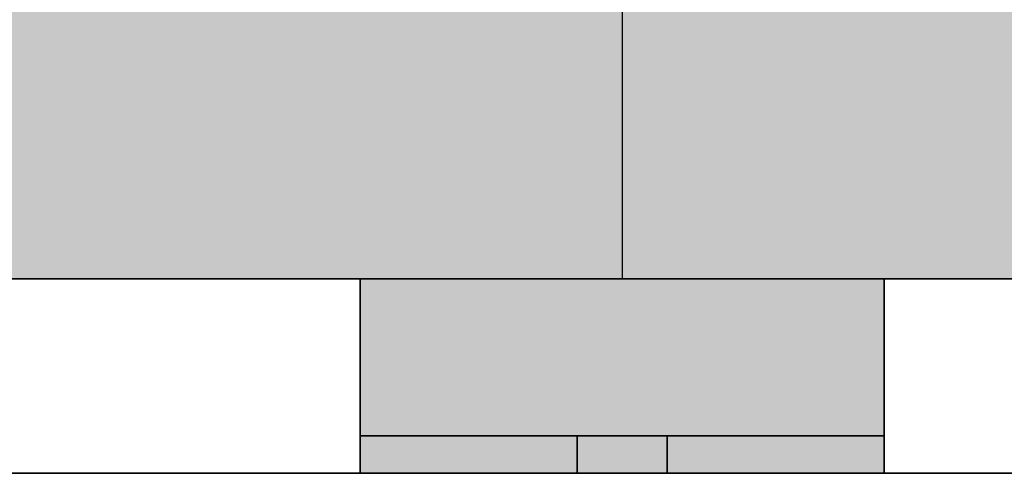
# Model space of a CAD drawing. Extents: x 635 to 1785, y -95 to 499.
# Tile 76 of 159: x 760.51 to 763.14, y 146.1 to 147.31. Entities that reach past the tile are written whole.
import ezdxf

# ---------------------------------------------------------------- set-up
doc = ezdxf.new("R2010")
doc.units = 0
doc.layers.get('0').update_dxf_attribs({"lineweight": 35})
for name, color, linetype, lineweight, true_color in [('A_Wand_allgemein', 7, 'Continuous', 35, 0x585858), ('M-EQPT', 2, 'Continuous', 30, 0xffff00), ('M-EQPT-Shading', 2, 'Continuous', 30, 0xffff00)]:
    doc.layers.add(name, color=color, linetype=linetype, lineweight=lineweight, true_color=true_color)

# ---------------------------------------------------------------- blocks, each defined once
blk = doc.blocks.new('Shading-A06HSU80NL', base_point=(766.319, 168.0627))
at = {"layer": 'M-EQPT-Shading', "color": 2, "true_color": 0xffff00}
for points in [[(766.6178, 146.6209), (765.6795, 157.4419), (745.6178, 146.6209), (765.6732, 157.4502)], [(746.2125, 157.4502), (746.2061, 157.4419), (765.6732, 157.4502), (745.6178, 146.6209)], [(761.6056, 147.3426), (764.9711, 155.6407), (764.9711, 146.858)], [(764.9711, 146.858), (760.1619, 146.6577), (761.6056, 147.3426), (760.1619, 147.3426)], [(764.9711, 146.6209), (760.1619, 146.6209), (764.9711, 146.858), (760.1619, 146.6577)]]:
    blk.add_solid(points, dxfattribs=at)
blk = doc.blocks.new('Shading-A06HSUA6NL', base_point=(761.4178, 146.2009))
at = {"layer": 'M-EQPT-Shading', "color": 2, "true_color": 0xffff00}
for points in [[(762.8178, 146.6209), (761.4178, 146.6209), (762.8178, 146.2009), (761.4178, 146.2009)], [(761.4907, 146.2009), (761.4178, 146.2009), (761.4907, 146.6209), (761.4178, 146.6209)], [(762.8178, 146.6209), (762.8178, 146.2009), (761.4907, 146.6209), (761.4907, 146.2009)], [(761.4178, 146.2009), (761.4178, 146.1009), (762.8178, 146.2009), (762.8178, 146.1009)], [(761.4178, 146.1009), (761.4178, 146.2009), (761.9978, 146.1009), (761.9978, 146.2009)], [(762.8178, 146.1009), (762.2378, 146.1009), (762.8178, 146.2009), (762.2378, 146.2009)]]:
    blk.add_solid(points, dxfattribs=at)
at = {"layer": 'M-EQPT-Shading', "color": 54, "true_color": 0x909000}
for points in [[(762.0019, 146.2009), (762.0019, 146.1009), (761.9978, 146.2009), (761.9978, 146.1009)], [(762.0019, 146.1009), (762.0019, 146.2009), (761.9978, 146.1009), (761.9978, 146.2009)], [(762.0019, 146.2009), (762.0019, 146.1009), (761.9978, 146.2009), (761.9978, 146.1009)], [(762.2337, 146.1009), (762.2337, 146.2009), (762.2378, 146.1009), (762.2378, 146.2009)], [(762.2337, 146.2009), (762.2337, 146.1009), (762.2378, 146.2009), (762.2378, 146.1009)], [(762.2337, 146.1009), (762.2337, 146.2009), (762.2378, 146.1009), (762.2378, 146.2009)]]:
    blk.add_solid(points, dxfattribs=at)
at = {"layer": 'M-EQPT-Shading', "color": 54, "true_color": 0xb0b000}
for points in [[(762.0139, 146.2009), (762.0139, 146.1009), (762.0019, 146.2009), (762.0019, 146.1009)], [(762.0019, 146.2009), (762.0019, 146.1009), (762.0139, 146.2009), (762.0139, 146.1009)], [(762.0139, 146.2009), (762.0139, 146.1009), (762.0019, 146.2009), (762.0019, 146.1009)], [(762.2337, 146.2009), (762.2337, 146.1009), (762.2217, 146.2009), (762.2217, 146.1009)], [(762.2217, 146.2009), (762.2217, 146.1009), (762.2337, 146.2009), (762.2337, 146.1009)], [(762.2337, 146.2009), (762.2337, 146.1009), (762.2217, 146.2009), (762.2217, 146.1009)]]:
    blk.add_solid(points, dxfattribs=at)
at = {"layer": 'M-EQPT-Shading', "color": 52, "true_color": 0xcdcd00}
for points in [[(762.033, 146.2009), (762.033, 146.1009), (762.0139, 146.2009), (762.0139, 146.1009)], [(762.0139, 146.2009), (762.0139, 146.1009), (762.033, 146.2009), (762.033, 146.1009)], [(762.033, 146.2009), (762.033, 146.1009), (762.0139, 146.2009), (762.0139, 146.1009)], [(762.2217, 146.2009), (762.2217, 146.1009), (762.2027, 146.2009), (762.2027, 146.1009)], [(762.2027, 146.2009), (762.2027, 146.1009), (762.2217, 146.2009), (762.2217, 146.1009)], [(762.2217, 146.2009), (762.2217, 146.1009), (762.2027, 146.2009), (762.2027, 146.1009)]]:
    blk.add_solid(points, dxfattribs=at)
at = {"layer": 'M-EQPT-Shading', "color": 52, "true_color": 0xe4e400}
for points in [[(762.0578, 146.2009), (762.0578, 146.1009), (762.033, 146.2009), (762.033, 146.1009)], [(762.033, 146.2009), (762.033, 146.1009), (762.0578, 146.2009), (762.0578, 146.1009)], [(762.0578, 146.2009), (762.0578, 146.1009), (762.033, 146.2009), (762.033, 146.1009)], [(762.2027, 146.2009), (762.2027, 146.1009), (762.1778, 146.2009), (762.1778, 146.1009)], [(762.1778, 146.2009), (762.1778, 146.1009), (762.2027, 146.2009), (762.2027, 146.1009)], [(762.2027, 146.2009), (762.2027, 146.1009), (762.1778, 146.2009), (762.1778, 146.1009)]]:
    blk.add_solid(points, dxfattribs=at)
at = {"layer": 'M-EQPT-Shading', "color": 2, "true_color": 0xf5f500}
for points in [[(762.0867, 146.2009), (762.0867, 146.1009), (762.0578, 146.2009), (762.0578, 146.1009)], [(762.0578, 146.2009), (762.0578, 146.1009), (762.0867, 146.2009), (762.0867, 146.1009)], [(762.0867, 146.2009), (762.0867, 146.1009), (762.0578, 146.2009), (762.0578, 146.1009)], [(762.1778, 146.2009), (762.1778, 146.1009), (762.1489, 146.2009), (762.1489, 146.1009)], [(762.1489, 146.2009), (762.1489, 146.1009), (762.1778, 146.2009), (762.1778, 146.1009)], [(762.1778, 146.2009), (762.1778, 146.1009), (762.1489, 146.2009), (762.1489, 146.1009)]]:
    blk.add_solid(points, dxfattribs=at)
at = {"layer": 'M-EQPT-Shading', "color": 2, "true_color": 0xfdfd00}
for points in [[(762.0867, 146.1009), (762.0867, 146.2009), (762.1178, 146.1009), (762.1178, 146.2009)], [(762.0867, 146.2009), (762.0867, 146.1009), (762.1178, 146.2009), (762.1178, 146.1009)], [(762.0867, 146.1009), (762.0867, 146.2009), (762.1178, 146.1009), (762.1178, 146.2009)], [(762.1489, 146.2009), (762.1489, 146.1009), (762.1178, 146.2009), (762.1178, 146.1009)], [(762.1489, 146.1009), (762.1489, 146.2009), (762.1178, 146.1009), (762.1178, 146.2009)], [(762.1489, 146.2009), (762.1489, 146.1009), (762.1178, 146.2009), (762.1178, 146.1009)]]:
    blk.add_solid(points, dxfattribs=at)
blk = doc.blocks.new('Wand-A06HSUGYNL', base_point=(709.1815, 142.1009))
at = {"color": 0, "linetype": 'ByBlock', "lineweight": -2, "ltscale": 0.35}
blk.add_line((772.2962, 146.1009), (709.1815, 146.1009), dxfattribs=at)
blk = doc.blocks.new('Blockreferenz-A06HSUZONL', base_point=(761.4178, 146.1009))
at = {"linetype": 'ByBlock', "lineweight": -2, "ltscale": 0.3}
for p, q in [((761.4178, 146.2009), (761.4178, 146.6209)), ((761.4178, 146.6209), (761.4178, 146.6209)), ((761.4178, 146.6209), (761.4178, 146.2009)), ((762.8178, 146.6209), (761.4178, 146.6209)), ((761.4178, 146.6209), (761.4178, 146.2009)), ((761.4178, 146.6209), (761.4178, 146.6209)), ((761.4178, 146.6209), (762.8178, 146.6209)), ((762.8178, 146.6209), (761.4178, 146.6209)), ((761.4178, 146.2009), (761.4178, 146.6209)), ((761.4178, 146.6209), (762.8178, 146.6209)), ((762.8178, 146.6209), (762.8178, 146.6209)), ((762.8178, 146.6209), (762.8178, 146.2009)), ((762.8178, 146.2009), (762.8178, 146.6209)), ((762.8178, 146.2009), (762.8178, 146.6209)), ((762.8178, 146.6209), (762.8178, 146.6209)), ((762.8178, 146.6209), (762.8178, 146.2009)), ((761.4178, 146.1009), (761.4178, 146.2009)), ((761.4178, 146.2009), (761.4178, 146.2009)), ((761.4178, 146.2009), (761.4178, 146.2009)), ((761.4178, 146.2009), (761.4178, 146.1009)), ((761.4178, 146.2009), (762.8178, 146.2009)), ((762.8178, 146.2009), (761.4178, 146.2009)), ((761.4178, 146.2009), (762.8178, 146.2009)), ((761.9978, 146.2009), (761.4178, 146.2009)), ((761.4178, 146.2009), (761.4178, 146.2009)), ((761.4178, 146.1009), (761.4178, 146.2009)), ((761.4178, 146.2009), (761.9978, 146.2009)), ((761.4178, 146.2009), (761.4178, 146.1009)), ((762.8178, 146.2009), (761.4178, 146.2009)), ((761.4178, 146.2009), (762.8178, 146.2009)), ((761.4178, 146.2009), (761.4178, 146.2009)), ((762.8178, 146.2009), (761.4178, 146.2009)), ((761.9978, 146.2009), (761.9978, 146.2009)), ((762.0019, 146.2009), (761.9978, 146.2009)), ((761.9978, 146.2009), (761.9978, 146.1009)), ((762.0019, 146.2009), (761.9978, 146.2009)), ((761.9978, 146.2009), (761.9978, 146.2009)), ((761.9978, 146.2009), (762.0019, 146.2009)), ((761.9978, 146.1009), (761.9978, 146.2009)), ((761.9978, 146.2009), (761.9978, 146.2009)), ((761.9978, 146.2009), (761.9978, 146.1009)), ((761.9978, 146.1009), (761.9978, 146.2009)), ((761.9978, 146.2009), (762.0019, 146.2009)), ((762.0019, 146.2009), (761.9978, 146.2009)), ((761.9978, 146.2009), (761.9978, 146.1009)), ((761.9978, 146.2009), (761.9978, 146.2009)), ((761.9978, 146.2009), (761.9978, 146.1009)), ((761.9978, 146.1009), (761.9978, 146.2009)), ((761.9978, 146.1009), (761.9978, 146.2009)), ((761.9978, 146.2009), (762.0019, 146.2009)), ((762.0139, 146.2009), (762.0019, 146.2009)), ((762.0139, 146.2009), (762.0019, 146.2009)), ((762.0019, 146.2009), (762.0139, 146.2009)), ((762.0019, 146.2009), (762.0139, 146.2009)), ((762.0139, 146.2009), (762.0019, 146.2009)), ((762.0019, 146.2009), (762.0139, 146.2009)), ((762.033, 146.2009), (762.0139, 146.2009)), ((762.033, 146.2009), (762.0139, 146.2009)), ((762.0139, 146.2009), (762.033, 146.2009)), ((762.0139, 146.2009), (762.033, 146.2009)), ((762.033, 146.2009), (762.0139, 146.2009)), ((762.0139, 146.2009), (762.033, 146.2009)), ((762.0578, 146.2009), (762.033, 146.2009)), ((762.0578, 146.2009), (762.033, 146.2009)), ((762.033, 146.2009), (762.0578, 146.2009)), ((762.033, 146.2009), (762.0578, 146.2009)), ((762.0578, 146.2009), (762.033, 146.2009)), ((762.033, 146.2009), (762.0578, 146.2009)), ((762.0868, 146.2009), (762.0578, 146.2009)), ((762.0868, 146.2009), (762.0578, 146.2009)), ((762.0578, 146.2009), (762.0868, 146.2009)), ((762.0578, 146.2009), (762.0868, 146.2009)), ((762.0868, 146.2009), (762.0578, 146.2009)), ((762.0578, 146.2009), (762.0868, 146.2009)), ((762.1178, 146.2009), (762.0868, 146.2009)), ((762.1178, 146.2009), (762.0868, 146.2009)), ((762.0868, 146.2009), (762.1178, 146.2009)), ((762.0868, 146.2009), (762.1178, 146.2009)), ((762.1178, 146.2009), (762.0868, 146.2009)), ((762.0868, 146.2009), (762.1178, 146.2009)), ((762.1489, 146.2009), (762.1178, 146.2009)), ((762.1489, 146.2009), (762.1178, 146.2009)), ((762.1178, 146.2009), (762.1489, 146.2009)), ((762.1178, 146.2009), (762.1489, 146.2009)), ((762.1489, 146.2009), (762.1178, 146.2009)), ((762.1178, 146.2009), (762.1489, 146.2009)), ((762.1778, 146.2009), (762.1489, 146.2009)), ((762.1778, 146.2009), (762.1489, 146.2009)), ((762.1489, 146.2009), (762.1778, 146.2009)), ((762.1489, 146.2009), (762.1778, 146.2009)), ((762.1778, 146.2009), (762.1489, 146.2009)), ((762.1489, 146.2009), (762.1778, 146.2009)), ((762.2027, 146.2009), (762.1778, 146.2009)), ((762.2027, 146.2009), (762.1778, 146.2009)), ((762.1778, 146.2009), (762.2027, 146.2009)), ((762.1778, 146.2009), (762.2027, 146.2009)), ((762.2027, 146.2009), (762.1778, 146.2009)), ((762.1778, 146.2009), (762.2027, 146.2009)), ((762.2217, 146.2009), (762.2027, 146.2009)), ((762.2217, 146.2009), (762.2027, 146.2009)), ((762.2027, 146.2009), (762.2217, 146.2009)), ((762.2027, 146.2009), (762.2217, 146.2009)), ((762.2217, 146.2009), (762.2027, 146.2009)), ((762.2027, 146.2009), (762.2217, 146.2009)), ((762.2337, 146.2009), (762.2217, 146.2009)), ((762.2337, 146.2009), (762.2217, 146.2009)), ((762.2217, 146.2009), (762.2337, 146.2009)), ((762.2217, 146.2009), (762.2337, 146.2009)), ((762.2337, 146.2009), (762.2217, 146.2009)), ((762.2217, 146.2009), (762.2337, 146.2009)), ((762.2378, 146.2009), (762.2337, 146.2009)), ((762.2378, 146.2009), (762.2337, 146.2009)), ((762.2337, 146.2009), (762.2378, 146.2009)), ((762.2337, 146.2009), (762.2378, 146.2009)), ((762.2378, 146.2009), (762.2337, 146.2009)), ((762.2337, 146.2009), (762.2378, 146.2009)), ((762.8178, 146.2009), (762.2378, 146.2009)), ((762.2378, 146.2009), (762.2378, 146.2009)), ((762.2378, 146.1009), (762.2378, 146.2009)), ((762.2378, 146.2009), (762.8178, 146.2009)), ((762.2378, 146.2009), (762.2378, 146.2009)), ((762.2378, 146.2009), (762.2378, 146.1009)), ((762.2378, 146.1009), (762.2378, 146.2009)), ((762.2378, 146.2009), (762.2378, 146.2009)), ((762.2378, 146.2009), (762.2378, 146.1009)), ((762.2378, 146.1009), (762.2378, 146.2009)), ((762.2378, 146.2009), (762.2378, 146.1009)), ((762.2378, 146.2009), (762.2378, 146.2009)), ((762.2378, 146.2009), (762.2378, 146.1009)), ((762.2378, 146.1009), (762.2378, 146.2009)), ((762.8178, 146.2009), (762.8178, 146.2009)), ((762.8178, 146.1009), (762.8178, 146.2009)), ((762.8178, 146.2009), (762.8178, 146.2009)), ((762.8178, 146.2009), (762.8178, 146.1009)), ((762.8178, 146.2009), (762.8178, 146.2009)), ((762.8178, 146.2009), (762.8178, 146.1009)), ((762.8178, 146.1009), (762.8178, 146.2009)), ((762.8178, 146.2009), (762.8178, 146.2009)), ((761.4178, 146.1009), (761.4178, 146.1009)), ((761.9978, 146.1009), (761.4178, 146.1009)), ((761.4178, 146.1009), (761.9978, 146.1009)), ((761.4178, 146.1009), (761.4178, 146.1009)), ((762.8178, 146.1009), (761.4178, 146.1009)), ((761.4178, 146.1009), (762.8178, 146.1009)), ((761.9978, 146.1009), (761.9978, 146.1009)), ((761.9978, 146.1009), (762.0019, 146.1009)), ((762.0019, 146.1009), (761.9978, 146.1009)), ((761.9978, 146.1009), (762.0019, 146.1009)), ((761.9978, 146.1009), (761.9978, 146.1009)), ((761.9978, 146.1009), (761.9978, 146.1009)), ((762.0019, 146.1009), (761.9978, 146.1009)), ((761.9978, 146.1009), (762.0019, 146.1009)), ((761.9978, 146.1009), (761.9978, 146.1009)), ((762.0019, 146.1009), (761.9978, 146.1009)), ((762.0019, 146.1009), (762.0139, 146.1009)), ((762.0019, 146.1009), (762.0139, 146.1009)), ((762.0139, 146.1009), (762.0019, 146.1009)), ((762.0139, 146.1009), (762.0019, 146.1009)), ((762.0019, 146.1009), (762.0139, 146.1009)), ((762.0139, 146.1009), (762.0019, 146.1009)), ((762.0139, 146.1009), (762.033, 146.1009)), ((762.033, 146.1009), (762.0139, 146.1009)), ((762.0139, 146.1009), (762.033, 146.1009)), ((762.033, 146.1009), (762.0139, 146.1009)), ((762.0139, 146.1009), (762.033, 146.1009)), ((762.033, 146.1009), (762.0139, 146.1009)), ((762.033, 146.1009), (762.0578, 146.1009)), ((762.0578, 146.1009), (762.033, 146.1009)), ((762.033, 146.1009), (762.0578, 146.1009)), ((762.0578, 146.1009), (762.033, 146.1009)), ((762.033, 146.1009), (762.0578, 146.1009)), ((762.0578, 146.1009), (762.033, 146.1009)), ((762.0578, 146.1009), (762.0868, 146.1009)), ((762.0868, 146.1009), (762.0578, 146.1009)), ((762.0578, 146.1009), (762.0868, 146.1009)), ((762.0868, 146.1009), (762.0578, 146.1009)), ((762.0578, 146.1009), (762.0868, 146.1009)), ((762.0868, 146.1009), (762.0578, 146.1009)), ((762.1178, 146.1009), (762.0868, 146.1009)), ((762.0868, 146.1009), (762.1178, 146.1009)), ((762.0868, 146.1009), (762.1178, 146.1009)), ((762.1178, 146.1009), (762.0868, 146.1009)), ((762.0868, 146.1009), (762.1178, 146.1009)), ((762.1178, 146.1009), (762.0868, 146.1009)), ((762.1489, 146.1009), (762.1178, 146.1009)), ((762.1178, 146.1009), (762.1489, 146.1009)), ((762.1178, 146.1009), (762.1489, 146.1009)), ((762.1489, 146.1009), (762.1178, 146.1009)), ((762.1178, 146.1009), (762.1489, 146.1009)), ((762.1489, 146.1009), (762.1178, 146.1009)), ((762.1489, 146.1009), (762.1778, 146.1009)), ((762.1778, 146.1009), (762.1489, 146.1009)), ((762.1489, 146.1009), (762.1778, 146.1009)), ((762.1778, 146.1009), (762.1489, 146.1009)), ((762.1489, 146.1009), (762.1778, 146.1009)), ((762.1778, 146.1009), (762.1489, 146.1009)), ((762.1778, 146.1009), (762.2027, 146.1009)), ((762.2027, 146.1009), (762.1778, 146.1009)), ((762.1778, 146.1009), (762.2027, 146.1009)), ((762.2027, 146.1009), (762.1778, 146.1009)), ((762.1778, 146.1009), (762.2027, 146.1009)), ((762.2027, 146.1009), (762.1778, 146.1009)), ((762.2027, 146.1009), (762.2217, 146.1009)), ((762.2217, 146.1009), (762.2027, 146.1009)), ((762.2027, 146.1009), (762.2217, 146.1009)), ((762.2217, 146.1009), (762.2027, 146.1009)), ((762.2027, 146.1009), (762.2217, 146.1009)), ((762.2217, 146.1009), (762.2027, 146.1009)), ((762.2217, 146.1009), (762.2337, 146.1009)), ((762.2217, 146.1009), (762.2337, 146.1009)), ((762.2337, 146.1009), (762.2217, 146.1009)), ((762.2337, 146.1009), (762.2217, 146.1009)), ((762.2217, 146.1009), (762.2337, 146.1009)), ((762.2337, 146.1009), (762.2217, 146.1009)), ((762.2337, 146.1009), (762.2378, 146.1009)), ((762.2378, 146.1009), (762.2337, 146.1009)), ((762.2337, 146.1009), (762.2378, 146.1009)), ((762.2378, 146.1009), (762.2337, 146.1009)), ((762.2337, 146.1009), (762.2378, 146.1009)), ((762.2378, 146.1009), (762.2337, 146.1009)), ((762.8178, 146.1009), (762.2378, 146.1009)), ((762.2378, 146.1009), (762.2378, 146.1009)), ((762.2378, 146.1009), (762.8178, 146.1009)), ((762.2378, 146.1009), (762.2378, 146.1009)), ((762.2378, 146.1009), (762.2378, 146.1009)), ((762.2378, 146.1009), (762.2378, 146.1009)), ((762.8178, 146.1009), (762.8178, 146.1009)), ((762.8178, 146.1009), (762.8178, 146.1009))]:
    blk.add_line(p, q, dxfattribs=at)
blk = doc.blocks.new('Blockreferenz-A06HSV6SNL', base_point=(745.6178, 146.6209))
at = {"linetype": 'ByBlock', "lineweight": -2, "ltscale": 0.3}
for p, q in [((766.6178, 146.6209), (745.6178, 146.6209)), ((745.6178, 146.6209), (766.6178, 146.6209)), ((766.6178, 146.6209), (745.6178, 146.6209)), ((745.6178, 146.6209), (766.6178, 146.6209))]:
    blk.add_line(p, q, dxfattribs=at)

msp = doc.modelspace()

# ---------------------------------------------------------------- linework, layer by layer
at = {"layer": 'M-EQPT', "color": 8, "ltscale": 0.3, "true_color": 0x808080}
msp.add_line((762.1178, 172.8609), (762.1178, 146.6209), dxfattribs=at)

# ---------------------------------------------------------------- block references
at = {"layer": 'A_Wand_allgemein', "ltscale": 0.35}
msp.add_blockref('Wand-A06HSUGYNL', (709.1815, 142.1009), dxfattribs=at)
at = {"layer": 'M-EQPT'}
for name, p in [('Shading-A06HSU80NL', (766.319, 168.0627)), ('Shading-A06HSUA6NL', (761.4178, 146.2009))]:
    msp.add_blockref(name, p, dxfattribs=at)
at = {"layer": 'M-EQPT', "color": 8, "ltscale": 0.3, "true_color": 0x808080}
for name, p in [('Blockreferenz-A06HSV6SNL', (745.6178, 146.6209)), ('Blockreferenz-A06HSUZONL', (761.4178, 146.1009))]:
    msp.add_blockref(name, p, dxfattribs=at)

doc.saveas('drawing.dxf')
